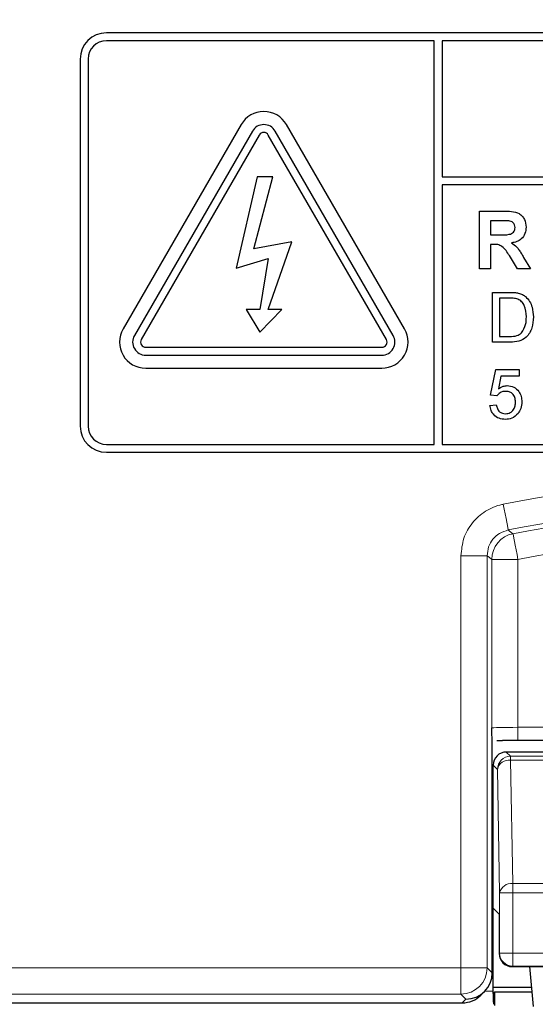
# Paper-space layout 'Blatt3' of a CAD drawing. Header units: millimetres. Extents: x 5 to 418, y 2 to 292.
# Tile 14 of 39: x 128 to 138, y 185 to 203. Entities that reach past the tile are written whole.
import ezdxf

# ---------------------------------------------------------------- set-up
doc = ezdxf.new("R2010")
doc.units = ezdxf.units.MM
doc.layers.add('SLD-0', color=7, linetype='Continuous')
doc.styles.add('SLDTEXTSTYLE0', font='TXT', dxfattribs={"width": 0.605})
doc.dimstyles.new('SLDDIMSTYLE0', dxfattribs={"dimtxt": 3.5, "dimasz": 3.302, "dimexe": 0, "dimexo": 0.0625, "dimgap": 0.875, "dimtad": 1, "dimlfac": 2, "dimrnd": 1e-09, "dimzin": 12, "dimdsep": 46, "dimtxsty": 'SLDTEXTSTYLE0', "dimsah": 1, "dimcen": 0.09, "dimadec": 0, "dimazin": 3, "dimtfac": 1, "dimtofl": 0, "dimtmove": 0, "dimatfit": 3, "dimfxl": 1, "dimfrac": 2, "dimtolj": 1, "dimtzin": 12, "dimarcsym": 0})

# ---------------------------------------------------------------- blocks, each defined once
blk = doc.blocks.new('_D_8')
at = {"layer": 'SLD-0'}
for p, q in [((139.387, 239.197), (94.753, 239.197)), ((95.753, 101.697), (95.753, 239.197)), ((139.392, 101.697), (94.753, 101.697))]:
    blk.add_line(p, q, dxfattribs=at)
for points in [[(95.753, 239.197), (95.245, 235.895), (96.261, 235.895)], [(95.753, 101.697), (96.261, 104.999), (95.245, 104.999)]]:
    blk.add_solid(points, dxfattribs=at)
at = {"layer": 'SLD-0', "insert": (91.241, 166.436), "char_height": 3.5, "attachment_point": 1, "rotation": 90, "style": 'SLDTEXTSTYLE0'}
blk.add_mtext('275', dxfattribs=at)

psp = doc.layouts.new('Blatt3')

# ---------------------------------------------------------------- linework, layer by layer
at = {"color": 7, "linetype": 'Continuous', "lineweight": 25}
for p, q in [((154.8766, 203.1718), (129.8766, 203.1718)), ((136.1266, 203.0218), (129.8766, 203.0218)), ((136.1266, 195.3218), (136.1266, 203.0218)), ((136.2766, 203.0218), (136.2766, 200.4222)), ((154.8766, 203.0218), (136.2766, 203.0218)), ((129.3766, 202.6718), (129.3766, 195.6718)), ((129.5266, 202.6718), (129.5266, 195.6718)), ((132.4436, 201.4218), (130.1936, 197.5247)), ((135.5596, 197.5247), (133.3096, 201.4218)), ((132.6601, 201.2968), (130.4101, 197.3997)), ((132.79, 201.2218), (130.54, 197.3247)), ((135.2132, 197.3247), (132.9632, 201.2218)), ((135.3431, 197.3997), (133.0931, 201.2968)), ((132.7516, 200.4218), (132.3508, 198.6823)), ((132.6884, 199.0499), (133.0492, 200.4218)), ((133.0492, 200.4218), (132.7516, 200.4218)), ((136.2766, 200.4222), (155.2266, 200.4222)), ((155.2266, 200.2722), (136.2766, 200.2722)), ((136.2766, 200.2722), (136.2766, 195.3218)), ((136.9894, 199.7718), (137.451, 199.7718)), ((136.9894, 198.6718), (136.9894, 199.7718)), ((137.2009, 199.5885), (137.2009, 199.3206)), ((137.3807, 199.5885), (137.2009, 199.5885)), ((137.2009, 199.3206), (137.3713, 199.3206)), ((133.4086, 199.1849), (132.6884, 199.0499)), ((132.9632, 197.8945), (133.4086, 199.1849)), ((137.2483, 199.1372), (137.2009, 199.1372)), ((137.2009, 199.1372), (137.2009, 198.6718)), ((132.3508, 198.6823), (132.9632, 198.8698)), ((132.9632, 198.8698), (132.7994, 197.8945)), ((137.7152, 198.6718), (137.5588, 198.9215)), ((137.8292, 198.8896), (137.9625, 198.6718)), ((137.2009, 198.6718), (136.9894, 198.6718)), ((137.9625, 198.6718), (137.7152, 198.6718)), ((137.2362, 197.2718), (137.2362, 198.2218)), ((137.2362, 198.2218), (137.561, 198.2218)), ((137.3702, 198.1122), (137.3702, 197.3815)), ((137.5628, 198.1122), (137.3702, 198.1122)), ((132.7994, 197.8945), (132.541, 197.8945)), ((132.541, 197.8945), (132.7994, 197.4594)), ((132.7994, 197.4594), (133.2215, 197.8945)), ((133.2215, 197.8945), (132.9632, 197.8945)), ((137.3702, 197.3815), (137.566, 197.3815)), ((130.6266, 197.1747), (135.1266, 197.1747)), ((137.5765, 197.2718), (137.2362, 197.2718)), ((130.6266, 197.0247), (135.1266, 197.0247)), ((130.6266, 196.7747), (135.1266, 196.7747)), ((137.1997, 196.2609), (137.2971, 196.7481)), ((137.2971, 196.7481), (137.7477, 196.7481)), ((137.3966, 196.6263), (137.3483, 196.3803)), ((137.7477, 196.6263), (137.3966, 196.6263)), ((137.7477, 196.7481), (137.7477, 196.6263)), ((137.3215, 196.2488), (137.1997, 196.2609)), ((137.1875, 196.0661), (137.3093, 196.0783)), ((129.8766, 195.3218), (136.1266, 195.3218)), ((136.2766, 195.3218), (154.8766, 195.3218)), ((129.8766, 195.1718), (154.8766, 195.1718)), ((137.2313, 185.2419), (137.2313, 189.6773)), ((137.3219, 189.6742), (137.43, 189.675)), ((147.0305, 189.6763), (137.7227, 189.6763)), ((140.5004, 189.4548), (137.5, 189.4548)), ((137.25, 186.4757), (137.25, 189.2048)), ((137.3628, 186.363), (137.25, 186.4757)), ((137.25, 184.8937), (137.25, 186.4757)), ((137.3628, 186.363), (137.3628, 185.6123)), ((137.6127, 185.3623), (138.8904, 185.3623)), ((137.94, 185.3623), (138.0134, 184.5996)), ((137.2313, 185.2416), (137.2313, 185.2419)), ((137.25, 184.9715), (137.9776, 184.9715)), ((137.015, 184.8184), (137.0849, 184.8883)), ((137.25, 184.8485), (137.2501, 184.8485)), ((137.2762, 184.8746), (137.2501, 184.8485)), ((137.9869, 184.8746), (137.2762, 184.8746)), ((137.2762, 184.8746), (137.2762, 184.6218)), ((126.6265, 184.6718), (136.6613, 184.6718))]:
    psp.add_line(p, q, dxfattribs=at)
at = {"color": 7, "linetype": 'Continuous', "lineweight": 18}
for p, q in [((136.6352, 185.3377), (136.6352, 193.2)), ((136.6352, 193.2), (137.1352, 193.2)), ((137.1352, 193.2), (137.1352, 185.3377)), ((137.2227, 189.9134), (137.2227, 193.1279)), ((137.2227, 193.1279), (137.7227, 193.1279)), ((137.7227, 193.1279), (137.7227, 189.9262)), ((137.7227, 189.6763), (137.7227, 189.9262)), ((137.7227, 189.9262), (147.0305, 189.9262)), ((137.5, 189.4548), (137.5811, 189.3736)), ((137.5811, 189.3736), (137.5811, 189.3004)), ((137.5811, 189.3736), (147.172, 189.3736)), ((137.5811, 189.3004), (137.6223, 186.9451)), ((137.5811, 189.3004), (147.172, 189.3004)), ((137.3312, 189.1236), (137.25, 189.2048)), ((137.3723, 186.7683), (137.3312, 189.1236)), ((137.6223, 186.9451), (137.6223, 186.7683)), ((137.6223, 186.9451), (139.4885, 186.9451)), ((137.6223, 186.7683), (137.3723, 186.7683)), ((137.3723, 185.6218), (137.3723, 186.7683)), ((137.6223, 186.7683), (139.4882, 186.7683)), ((137.6223, 186.7683), (137.6223, 185.6218)), ((137.3628, 185.6123), (137.3723, 185.6218)), ((137.6223, 185.6218), (137.3723, 185.6218)), ((137.6223, 185.6218), (137.6223, 185.3718)), ((137.6223, 185.6218), (138.8809, 185.6218)), ((137.6223, 185.3718), (137.6127, 185.3623)), ((137.6223, 185.3718), (138.8809, 185.3718)), ((127.1179, 185.3377), (136.6352, 185.3377)), ((136.6352, 185.3377), (137.1352, 185.3377)), ((136.6352, 185.3377), (136.6352, 184.8378)), ((137.1352, 185.3377), (137.2313, 185.2416)), ((136.6352, 184.8378), (127.1179, 184.8378)), ((136.7312, 184.7418), (136.6352, 184.8378)), ((137.0902, 184.8937), (137.25, 184.8937)), ((136.6613, 184.6718), (136.7312, 184.7418))]:
    psp.add_line(p, q, dxfattribs=at)
at = {"color": 7, "linetype": 'Continuous', "lineweight": 18, "flags": 128}
for points in [[(137.4415, 194.1809), (137.4602, 194.0863), (137.4782, 193.9952), (137.4948, 193.9111), (137.5094, 193.8371), (137.5214, 193.7761), (137.5304, 193.7302), (137.5361, 193.7013), (137.5383, 193.6905)], [(137.5383, 193.6905), (137.556, 193.6762), (137.6273, 193.6186)], [(137.6273, 193.6186), (137.6294, 193.6078), (137.635, 193.5789), (137.644, 193.533), (137.6558, 193.4719), (137.6702, 193.3979), (137.6866, 193.3137), (137.7043, 193.2226), (137.7227, 193.1279)], [(137.2227, 193.1279), (137.1788, 193.1641), (137.1352, 193.2)]]:
    psp.add_lwpolyline(points, dxfattribs=at)
at = {"color": 7, "linetype": 'Continuous', "lineweight": 25}
for centre, radius, start, end in [((129.8766, 202.6718), 0.5, 90, 180), ((129.8766, 202.6718), 0.35, 90, 180), ((132.8766, 201.1718), 0.5, 30, 150), ((132.8766, 201.1718), 0.25, 30, 150), ((132.8766, 201.1718), 0.1, 30, 150), ((130.6266, 197.2747), 0.5, 150, 270), ((130.6266, 197.2747), 0.25, 150, 270), ((135.1266, 197.2747), 0.5, 270, 30), ((135.1266, 197.2747), 0.25, 270, 30), ((130.6266, 197.2747), 0.1, 150, 270), ((135.1266, 197.2747), 0.1, 270, 30), ((129.8766, 195.6718), 0.5, 180, 270), ((129.8766, 195.6718), 0.35, 180, 270), ((137.6128, 185.6124), 0.2501, 180.01992, 269.97891)]:
    psp.add_arc(centre, radius, start, end, dxfattribs=at)
at = {"color": 7, "linetype": 'Continuous', "lineweight": 18}
for centre, radius, start, end in [((142.3766, 169.1718), 25.4913, 78.83718, 101.16282), ((142.3766, 169.1718), 24.9914, 78.83718, 101.16282), ((142.3766, 169.1718), 24.9038, 79.00614, 100.99386), ((137.7228, 193.1278), 0.5001, 101.00927, 179.98445), ((142.3766, 169.1718), 24.4039, 79.00614, 100.99386), ((137.5812, 189.1236), 0.2501, 90.0211, 179.97837), ((137.5526, 189.0756), 0.2266, 82.77372, 167.76201), ((137.5938, 186.7203), 0.2266, 82.77466, 167.76107), ((137.6223, 185.6219), 0.25, 180.01991, 269.98062), ((136.635, 185.3379), 0.5001, 270.02099, 359.97933)]:
    psp.add_arc(centre, radius, start, end, dxfattribs=at)
psp.add_ellipse((137.7227, 189.9132), major_axis=(0.5, 0), ratio=0.0261826, start_param=1.5707963, end_param=3.1241394, dxfattribs=at)
at = {"color": 7, "linetype": 'Continuous', "lineweight": 25}
for centre, major_axis, ratio, start_param, end_param in [((137.7227, 189.6632), (0.75, 0), 0.0174551, 1.5707963, 1.9794839), ((137.5001, 189.2047), (0.1768, -0.1768), 0.9996955, 2.3563468, 3.9268385), ((136.7312, 185.2417), (0.5001, 0), 0.9996955, 4.712389, 6.2828806), ((136.6614, 185.1719), (0.3537, 0.3537), 0.9996955, 3.9268385, 4.712389), ((137.2457, 184.8937), (0, 0.25), 0.0174551, 4.5305121, 4.712389), ((137.2544, 184.8937), (0, 0.25), 0.0174551, 1.7526732, 3.1241394)]:
    psp.add_ellipse(centre, major_axis=major_axis, ratio=ratio, start_param=start_param, end_param=end_param, dxfattribs=at)
for points, knots in [([(137.451, 199.7718), (137.501, 199.7711), (137.6005, 199.7695), (137.7279, 199.7431), (137.8055, 199.6774), (137.8629, 199.5933), (137.8719, 199.5175), (137.8779, 199.4671)], [0, 0, 0, 0, 0.2511375, 0.5005359, 0.6257356, 0.7510539, 1, 1, 1, 1]), ([(137.3713, 199.3206), (137.4336, 199.3184), (137.5114, 199.3158), (137.6022, 199.34), (137.6398, 199.369), (137.6633, 199.4107), (137.6653, 199.4418), (137.6663, 199.4574)], [0, 0, 0, 0, 0.5009082, 0.6257205, 0.7503646, 0.8750159, 1, 1, 1, 1]), ([(137.5489, 199.585), (137.5175, 199.5863), (137.4615, 199.5887), (137.4054, 199.5886), (137.3807, 199.5885)], [0, 0, 0, 0, 0.5599212, 1, 1, 1, 1]), ([(137.6663, 199.4574), (137.6648, 199.4753), (137.6619, 199.5112), (137.6217, 199.5655), (137.5765, 199.5776), (137.5489, 199.585)], [0, 0, 0, 0, 0.2810771, 0.5612886, 1, 1, 1, 1]), ([(137.8779, 199.4671), (137.8743, 199.4246), (137.867, 199.3398), (137.7954, 199.2395), (137.6999, 199.1843), (137.6347, 199.1711), (137.602, 199.1646)], [0, 0, 0, 0, 0.27994412, 0.55896912, 0.77918491, 1, 1, 1, 1]), ([(137.5588, 198.9215), (137.5192, 198.9883), (137.4641, 199.081), (137.3374, 199.1382), (137.2781, 199.1376), (137.2483, 199.1372)], [0, 0, 0, 0, 0.5609846, 0.77930586, 1, 1, 1, 1]), ([(137.602, 199.1646), (137.6355, 199.1407), (137.6908, 199.1014), (137.7473, 199.0256), (137.7897, 198.9586), (137.816, 198.9126), (137.8292, 198.8896)], [0, 0, 0, 0, 0.3395659, 0.5595785, 0.7797866, 1, 1, 1, 1]), ([(137.561, 198.2218), (137.5926, 198.2217), (137.6489, 198.2215), (137.7045, 198.2122), (137.7289, 198.2081)], [0, 0, 0, 0, 0.5601708, 1, 1, 1, 1]), ([(137.7198, 198.0926), (137.6909, 198.0997), (137.6392, 198.1123), (137.5862, 198.1122), (137.5628, 198.1122)], [0, 0, 0, 0, 0.5592572, 1, 1, 1, 1]), ([(137.7289, 198.2081), (137.757, 198.2001), (137.8073, 198.1857), (137.8488, 198.1541), (137.8671, 198.1402)], [0, 0, 0, 0, 0.5598485, 1, 1, 1, 1]), ([(137.8671, 198.1402), (137.895, 198.1113), (137.9509, 198.0534), (138.0051, 197.9178), (138.0117, 197.8149), (138.0157, 197.752)], [0, 0, 0, 0, 0.2797724, 0.5599251, 1, 1, 1, 1]), ([(137.8817, 197.7541), (137.8774, 197.8294), (137.8715, 197.9345), (137.7956, 198.048), (137.745, 198.0778), (137.7198, 198.0926)], [0, 0, 0, 0, 0.5591483, 0.7800455, 1, 1, 1, 1]), ([(138.0157, 197.752), (138.0109, 197.6826), (138.0014, 197.5443), (137.9046, 197.3656), (137.7405, 197.2786), (137.6313, 197.2741), (137.5765, 197.2718)], [0, 0, 0, 0, 0.2808461, 0.5599509, 0.7790686, 1, 1, 1, 1]), ([(137.7904, 197.4486), (137.8221, 197.5013), (137.8791, 197.5958), (137.8809, 197.7055), (137.8817, 197.7541)], [0, 0, 0, 0, 0.5574614, 1, 1, 1, 1]), ([(137.566, 197.3815), (137.6121, 197.3815), (137.6942, 197.3816), (137.7611, 197.4282), (137.7904, 197.4486)], [0, 0, 0, 0, 0.5618634, 1, 1, 1, 1]), ([(137.3483, 196.3803), (137.3771, 196.4), (137.4286, 196.4354), (137.4904, 196.4411), (137.5177, 196.4436)], [0, 0, 0, 0, 0.5599374, 1, 1, 1, 1]), ([(137.5177, 196.4436), (137.5611, 196.438), (137.6482, 196.4267), (137.7402, 196.3398), (137.7898, 196.2385), (137.7942, 196.1703), (137.7965, 196.1361)], [0, 0, 0, 0, 0.27917126, 0.55880212, 0.77916806, 1, 1, 1, 1]), ([(137.484, 196.334), (137.466, 196.3331), (137.4302, 196.3313), (137.3694, 196.3064), (137.3396, 196.2706), (137.3215, 196.2488)], [0, 0, 0, 0, 0.2809255, 0.5611723, 1, 1, 1, 1]), ([(137.6747, 196.1289), (137.6727, 196.1587), (137.6689, 196.2182), (137.6239, 196.2926), (137.5542, 196.3299), (137.5074, 196.3326), (137.484, 196.334)], [0, 0, 0, 0, 0.2806468, 0.5595967, 0.7792919, 1, 1, 1, 1]), ([(137.4826, 195.7981), (137.4411, 195.8016), (137.3581, 195.8084), (137.2607, 195.8781), (137.203, 195.9695), (137.1927, 196.0339), (137.1875, 196.0661)], [0, 0, 0, 0, 0.280072, 0.5592512, 0.7794338, 1, 1, 1, 1]), ([(137.3093, 196.0783), (137.3143, 196.0535), (137.3244, 196.0041), (137.3653, 195.944), (137.4238, 195.9118), (137.4635, 195.9091), (137.4834, 195.9077)], [0, 0, 0, 0, 0.28072754, 0.55992246, 0.77962195, 1, 1, 1, 1]), ([(137.4834, 195.9077), (137.5146, 195.911), (137.5768, 195.9175), (137.6411, 195.982), (137.6707, 196.0561), (137.6733, 196.1046), (137.6747, 196.1289)], [0, 0, 0, 0, 0.2795362, 0.5582592, 0.7788933, 1, 1, 1, 1]), ([(137.7965, 196.1361), (137.7931, 196.091), (137.7872, 196.0104), (137.7431, 195.9431), (137.7238, 195.9135)], [0, 0, 0, 0, 0.5597423, 1, 1, 1, 1]), ([(137.7238, 195.9135), (137.686, 195.8759), (137.6184, 195.8086), (137.5242, 195.8014), (137.4826, 195.7981)], [0, 0, 0, 0, 0.5584855, 1, 1, 1, 1]), ([(137.2313, 189.6773), (137.2301, 189.6946), (137.227, 189.7391), (137.2244, 189.8494), (137.2227, 189.9128), (137.2227, 189.9134)], [0, 0, 0, 0, 0.3845122, 0.9942375, 1, 1, 1, 1])]:
    psp.add_open_spline(points, degree=3, knots=knots, dxfattribs=at)
at = {"color": 7, "linetype": 'Continuous', "lineweight": 18}
for points, knots in [([(137.4415, 194.1809), (137.4329, 194.1791), (137.3146, 194.1548), (137.0944, 194.0638), (136.8408, 193.8366), (136.6684, 193.5373), (136.6463, 193.3124), (136.6352, 193.2)], [0, 0, 0, 0, 0.01936554, 0.26450907, 0.50965638, 0.75482682, 1, 1, 1, 1]), ([(137.1352, 193.2), (137.1407, 193.2563), (137.1517, 193.3688), (137.238, 193.5176), (137.3675, 193.6377), (137.48, 193.6724), (137.5383, 193.6905)], [0, 0, 0, 0, 0.2452606, 0.4904866, 0.7356871, 1, 1, 1, 1])]:
    psp.add_open_spline(points, degree=3, knots=knots, dxfattribs=at)

# ---------------------------------------------------------------- dimensions: what is measured, and where the dimension line sits
at = {"layer": 'SLD-0'}
dim = psp.add_linear_dim(base=(95.7528, 239.1968), p1=(139.3916, 101.6968), p2=(139.3873, 239.1968), angle=90, dimstyle='SLDDIMSTYLE0', dxfattribs=at)
dim.commit()
dim.dimension.update_dxf_attribs({"geometry": '_D_8', "text_midpoint": (95.7528, 170.4468), "dimtype": 160})

doc.saveas('drawing.dxf')
